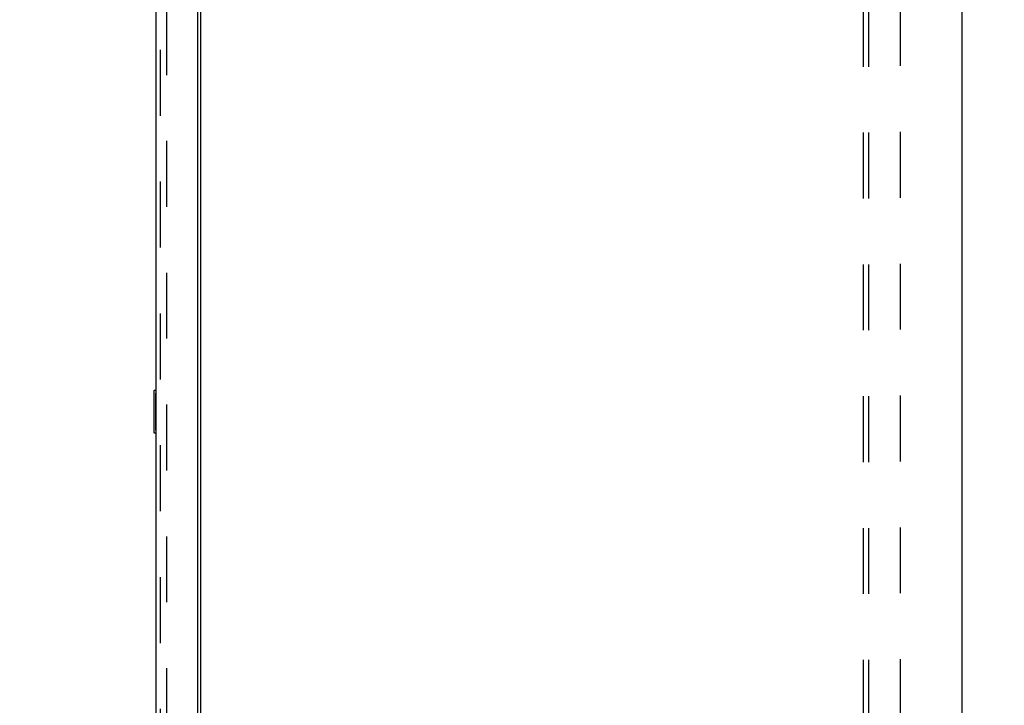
# Model space of a CAD drawing. Header units: inches. Extents: x 0 to 283, y 0 to 183.
# Tile 69 of 76: x 155 to 178, y 97 to 113. Entities that reach past the tile are written whole.
import ezdxf

# ---------------------------------------------------------------- set-up
doc = ezdxf.new("R2010")
doc.units = ezdxf.units.IN
doc.header["$LTSCALE"] = 15.583333
doc.header["$MEASUREMENT"] = 0
doc.linetypes.add('HIDDEN', pattern=[0.2, 0.1, -0.1])
doc.layers.get('0').update_dxf_attribs({"linetype": 'CONTINUOUS'})
for name, color, linetype in [('DEFAULT_2', 8, 'HIDDEN'), ('DIMENSIONS', 7, 'CONTINUOUS'), ('LEFTHAND_DOOR_ASSEMBLY', 7, 'CONTINUOUS'), ('RIGHTHAND_DOOR_ASSEMBLY', 7, 'CONTINUOUS'), ('SUBPANEL', 7, 'CONTINUOUS')]:
    doc.layers.add(name, color=color, linetype=linetype)
doc.styles.get("Standard").update_dxf_attribs({"font": 'arial.ttf'})
doc.dimstyles.new('DIMSTYLE_1', dxfattribs={"dimtxt": 1.25, "dimasz": 1.666667, "dimexe": 0.09, "dimexo": 0.07, "dimgap": 0.0375, "dimtad": 0, "dimtih": 1, "dimtoh": 1, "dimzin": 4, "dimdsep": 46, "dimtxsty": 'Standard', "dimblk": '_FILLED', "dimblk1": '_FILLED', "dimblk2": '_FILLED', "dimcen": 0.09, "dimadec": 3, "dimazin": 1, "dimtfac": 1, "dimtdec": 3, "dimtofl": 0, "dimtmove": 0, "dimatfit": 3, "dimldrblk": '_FILLED', "dimfxl": 0, "dimtolj": 1, "dimtzin": 4, "dimarcsym": 0})

# ---------------------------------------------------------------- blocks, each defined once
blk = doc.blocks.new('_FILLED')
at = {"color": 0, "linetype": 'ByBlock'}
blk.add_solid([(0, 0), (-1, 0.2), (-1, -0.2)], dxfattribs=at)
blk = doc.blocks.new('*D2')
at = {"layer": 'DIMENSIONS', "color": 2, "linetype": 'Continuous'}
for p, q in [((158.437, 120.514), (155.103, 120.514)), ((175.062, 120.514), (178.395, 120.514))]:
    blk.add_line(p, q, dxfattribs=at)
at = {"layer": 'DIMENSIONS', "color": 2, "linetype": 'Continuous', "xscale": 1.6666666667, "yscale": 1.6666666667, "zscale": 1.6666666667}
blk.add_blockref('_FILLED', (158.437, 120.514), dxfattribs=at)
at = {"layer": 'DIMENSIONS', "color": 2, "linetype": 'Continuous', "xscale": 1.6666666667, "yscale": 1.6666666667, "zscale": 1.6666666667, "rotation": 180}
blk.add_blockref('_FILLED', (175.062, 120.514), dxfattribs=at)
at = {"layer": 'DIMENSIONS', "color": 2, "linetype": 'Continuous', "insert": (166.749, 121.139), "char_height": 1.25, "width": 11.72862, "attachment_point": 2, "line_spacing_factor": 0.9}
blk.add_mtext('16.63 USABLE\\PDEPTH', dxfattribs=at)

msp = doc.modelspace()

# ---------------------------------------------------------------- linework, layer by layer
at = {"color": 3, "linetype": 'Continuous'}
for p, q in [((177.391, 129.191), (177.391, 61.399)), ((159.391, 64.743), (159.391, 125.847))]:
    msp.add_line(p, q, dxfattribs=at)
at = {"layer": 'DEFAULT_2', "color": 8, "linetype": 'HIDDEN'}
msp.add_line((158.578, 126.029), (158.578, 64.56), dxfattribs=at)
at = {"layer": 'LEFTHAND_DOOR_ASSEMBLY', "color": 8, "linetype": 'HIDDEN'}
msp.add_line((158.437, 64.291), (158.437, 126.298), dxfattribs=at)
at = {"layer": 'RIGHTHAND_DOOR_ASSEMBLY', "color": 3, "linetype": 'Continuous'}
for p, q in [((158.333, 64.291), (158.333, 126.298)), ((159.312, 126.421), (159.312, 64.169))]:
    msp.add_line(p, q, dxfattribs=at)
at = {"layer": 'RIGHTHAND_DOOR_ASSEMBLY', "color": 8, "linetype": 'HIDDEN'}
msp.add_line((158.437, 64.291), (158.437, 126.298), dxfattribs=at)
at = {"layer": 'RIGHTHAND_DOOR_ASSEMBLY', "color": 7, "linetype": 'Continuous'}
for p, q in [((158.273, 104.53), (158.273, 103.56)), ((158.333, 104.545), (158.288, 104.545)), ((158.319, 104.445), (158.319, 103.645)), ((158.288, 103.545), (158.333, 103.545))]:
    msp.add_line(p, q, dxfattribs=at)
for points in [[(158.318, 104.481), (158.318, 104.475), (158.319, 104.469), (158.319, 104.463), (158.319, 104.457), (158.319, 104.451), (158.319, 104.445)], [(158.319, 103.645), (158.319, 103.638), (158.319, 103.632), (158.319, 103.626), (158.319, 103.62), (158.318, 103.614), (158.318, 103.608)]]:
    msp.add_lwpolyline(points, dxfattribs=at)
for centre, start, end in [((158.288, 104.53), 90, 180), ((158.318, 104.53), 0, 90), ((158.288, 103.56), 180, 270), ((158.318, 103.56), 270, 360)]:
    msp.add_arc(centre, 0.015, start, end, dxfattribs=at)
at = {"layer": 'SUBPANEL', "color": 8, "linetype": 'HIDDEN'}
for p, q in [((175.062, 65.451), (175.062, 125.138)), ((175.187, 65.451), (175.187, 125.138)), ((175.937, 71.701), (175.937, 118.888))]:
    msp.add_line(p, q, dxfattribs=at)

# ---------------------------------------------------------------- dimensions: what is measured, and where the dimension line sits
at = {"layer": 'DIMENSIONS', "color": 2, "linetype": 'Continuous'}
dim = msp.add_linear_dim(base=(175.061766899, 120.514371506), p1=(158.436766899, 64.148536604), p2=(175.061766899, 67.325786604), text='<> USABLE\\PDEPTH', dimstyle='DIMSTYLE_1', dxfattribs=at)
dim.commit()
dim.dimension.update_dxf_attribs({"geometry": '*D2', "text_midpoint": (166.749266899, 119.576871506), "dimtype": 160})

doc.saveas('drawing.dxf')
